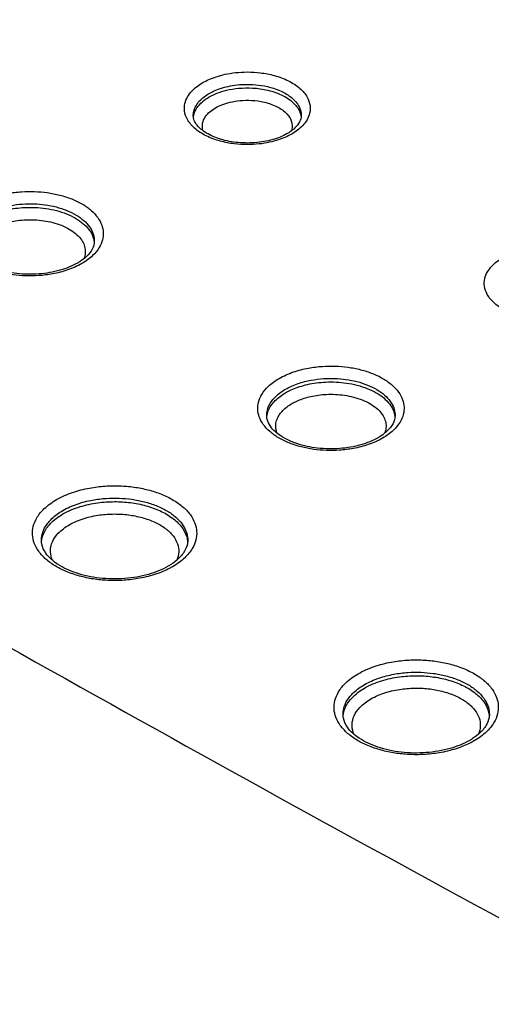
# Model space of a CAD drawing. Header units: inches. Extents: x 0 to 34, y 0 to 22.
# Tile 10 of 60: x 6.415 to 6.599, y 13.598 to 13.983. Entities that reach past the tile are written whole.
import ezdxf

# ---------------------------------------------------------------- set-up
doc = ezdxf.new("R2010")
doc.units = ezdxf.units.IN
doc.header["$LTSCALE"] = 1.87
doc.header["$MEASUREMENT"] = 0
doc.layers.get('0').update_dxf_attribs({"linetype": 'CONTINUOUS'})

msp = doc.modelspace()

# ---------------------------------------------------------------- linework, layer by layer
at = {"color": 7, "linetype": 'CONTINUOUS'}
for p, q in [((6.48239, 13.94569), (6.48239, 13.94572)), ((6.48021, 13.77961), (6.48021, 13.77961)), ((6.59806, 13.71157), (6.59806, 13.71156))]:
    msp.add_line(p, q, dxfattribs=at)
for points, knots in [([(5.99881, 14.47887), (6.10435, 14.43215), (6.31112, 14.33565), (6.61117, 14.17991), (6.89671, 14.01527), (7.16689, 13.84221), (7.33874, 13.7198), (7.42178, 13.65726)], [0, 0, 0, 0, 0.210285, 0.415611, 0.615769, 0.810602, 1, 1, 1, 1]), ([(6.01057, 13.97186), (6.09771, 13.91893), (6.30956, 13.79351), (6.65279, 13.60233), (6.91102, 13.46831), (7.04214, 13.4026)], [0, 0, 0, 0, 0.259527, 0.626647, 1, 1, 1, 1]), ([(6.48609, 13.95869), (6.48685, 13.95913), (6.48857, 13.95999), (6.49147, 13.9611), (6.49495, 13.96204), (6.49902, 13.96269), (6.50364, 13.96294), (6.50876, 13.96263), (6.5142, 13.96159), (6.5195, 13.95964), (6.52397, 13.95682), (6.52693, 13.95342), (6.52818, 13.94994), (6.52807, 13.94776), (6.52785, 13.9468)], [0, 0, 0, 0, 0.052119, 0.112848, 0.183283, 0.264139, 0.355385, 0.456146, 0.565753, 0.680959, 0.787545, 0.874277, 0.941866, 1, 1, 1, 1]), ([(6.4874, 13.93791), (6.48578, 13.93872), (6.48298, 13.94049), (6.48002, 13.94389), (6.47877, 13.94736), (6.47892, 13.95049), (6.48002, 13.95316), (6.48172, 13.9554), (6.48378, 13.95723), (6.4853, 13.95824), (6.48609, 13.95869)], [0, 0, 0, 0, 0.198733, 0.360448, 0.486469, 0.594862, 0.697714, 0.799417, 0.900499, 1, 1, 1, 1]), ([(6.48856, 13.95445), (6.48922, 13.95483), (6.49069, 13.95557), (6.49318, 13.95652), (6.49616, 13.95732), (6.49965, 13.95789), (6.50362, 13.9581), (6.50801, 13.95784), (6.51268, 13.95694), (6.51722, 13.95527), (6.52105, 13.95285), (6.52359, 13.94993), (6.5245, 13.94742), (6.52457, 13.94606), (6.52456, 13.94569)], [0, 0, 0, 0, 0.053903, 0.116716, 0.189571, 0.273212, 0.367602, 0.471833, 0.585221, 0.704347, 0.814498, 0.904161, 0.974069, 1, 1, 1, 1]), ([(6.48858, 13.95308), (6.48954, 13.95363), (6.49176, 13.95468), (6.49562, 13.95586), (6.5003, 13.95662), (6.50572, 13.95672), (6.51165, 13.95589), (6.51739, 13.95391), (6.52197, 13.95078), (6.524, 13.94764), (6.52438, 13.94596), (6.52443, 13.94568)], [0, 0, 0, 0, 0.081592, 0.179891, 0.296334, 0.429747, 0.578229, 0.734834, 0.873982, 0.979315, 1, 1, 1, 1]), ([(6.48257, 13.94743), (6.48274, 13.94822), (6.48336, 13.94971), (6.48481, 13.95163), (6.48658, 13.9532), (6.48789, 13.95407), (6.48856, 13.95445)], [0, 0, 0, 0, 0.253872, 0.504912, 0.754411, 1, 1, 1, 1]), ([(6.48379, 13.9488), (6.48438, 13.9497), (6.48586, 13.9513), (6.48765, 13.95254), (6.48858, 13.95308)], [0, 0, 0, 0, 0.498062, 1, 1, 1, 1]), ([(6.48614, 13.94004), (6.48589, 13.94094), (6.48581, 13.94283), (6.48695, 13.94537), (6.48879, 13.94736), (6.49028, 13.94839), (6.49106, 13.94884)], [0, 0, 0, 0, 0.256468, 0.502077, 0.750069, 1, 1, 1, 1]), ([(6.49106, 13.94884), (6.49186, 13.9493), (6.49371, 13.95017), (6.49692, 13.95116), (6.50083, 13.9518), (6.50536, 13.95188), (6.5103, 13.95119), (6.51359, 13.95005), (6.51517, 13.94923)], [0, 0, 0, 0, 0.111027, 0.244804, 0.403288, 0.584908, 0.787067, 1, 1, 1, 1]), ([(6.48247, 13.94537), (6.48249, 13.94553), (6.48269, 13.94675), (6.4832, 13.9479), (6.48379, 13.9488)], [0, 0, 0, 0, 0.133935, 1, 1, 1, 1]), ([(6.51897, 13.94644), (6.51979, 13.94555), (6.52099, 13.94369), (6.52111, 13.94124), (6.52083, 13.94011), (6.52077, 13.9399)], [0, 0, 0, 0, 0.506792, 0.910191, 1, 1, 1, 1]), ([(6.52456, 13.94569), (6.52455, 13.94488), (6.524, 13.94307), (6.52282, 13.94166), (6.52209, 13.94097)], [0, 0, 0, 0, 0.451153, 1, 1, 1, 1]), ([(6.52785, 13.9468), (6.52765, 13.94588), (6.52693, 13.94414), (6.52523, 13.94191), (6.52385, 13.94067), (6.52312, 13.94011)], [0, 0, 0, 0, 0.336517, 0.669274, 1, 1, 1, 1]), ([(6.48686, 13.93939), (6.48559, 13.94023), (6.48387, 13.94167), (6.48281, 13.94371), (6.48261, 13.94437)], [0, 0, 0, 0, 0.688414, 1, 1, 1, 1]), ([(6.50643, 13.93521), (6.50396, 13.93502), (6.49914, 13.93511), (6.49247, 13.93651), (6.48852, 13.9383), (6.48686, 13.93939)], [0, 0, 0, 0, 0.364906, 0.708661, 1, 1, 1, 1]), ([(6.51216, 13.93537), (6.51082, 13.93508), (6.50793, 13.93461), (6.50331, 13.93436), (6.49819, 13.93467), (6.49275, 13.93572), (6.48915, 13.93703), (6.4874, 13.93791)], [0, 0, 0, 0, 0.162467, 0.345813, 0.548276, 0.768513, 1, 1, 1, 1]), ([(6.52086, 13.93861), (6.5201, 13.93817), (6.51838, 13.93731), (6.51659, 13.93663), (6.51562, 13.93631)], [0, 0, 0, 0, 0.461847, 1, 1, 1, 1]), ([(6.39841, 13.91133), (6.40018, 13.91235), (6.40392, 13.91399), (6.40964, 13.91545), (6.41514, 13.91614), (6.42034, 13.91622), (6.42535, 13.91579), (6.43024, 13.91484), (6.43488, 13.91335), (6.43904, 13.91135), (6.4425, 13.90892), (6.44509, 13.90615), (6.44672, 13.90319), (6.44735, 13.90015), (6.44703, 13.89708), (6.44619, 13.89517), (6.44563, 13.89424)], [0, 0, 0, 0, 0.097827, 0.193956, 0.281583, 0.362769, 0.441996, 0.52199, 0.600568, 0.674679, 0.742115, 0.801926, 0.854521, 0.901726, 0.948108, 1, 1, 1, 1]), ([(6.40088, 13.90709), (6.40244, 13.90799), (6.40572, 13.90943), (6.41074, 13.91071), (6.41557, 13.91131), (6.42013, 13.91139), (6.42453, 13.91101), (6.42882, 13.91018), (6.43289, 13.90887), (6.43654, 13.90711), (6.43958, 13.90497), (6.44185, 13.90255), (6.44328, 13.89995), (6.4437, 13.89793), (6.44371, 13.89687), (6.44371, 13.89667)], [0, 0, 0, 0, 0.107237, 0.212615, 0.308666, 0.39765, 0.484482, 0.572157, 0.658284, 0.739517, 0.813436, 0.878998, 0.93665, 0.988388, 1, 1, 1, 1]), ([(6.4009, 13.90572), (6.40162, 13.90613), (6.4032, 13.90694), (6.40581, 13.90797), (6.40879, 13.90884), (6.41213, 13.90951), (6.41578, 13.90992), (6.4197, 13.91), (6.42378, 13.90971), (6.42789, 13.90901), (6.43186, 13.90786), (6.43548, 13.9063), (6.43859, 13.90436), (6.44104, 13.90213), (6.44274, 13.8997), (6.44341, 13.8978), (6.44358, 13.8968), (6.4436, 13.89666)], [0, 0, 0, 0, 0.051255, 0.108525, 0.172101, 0.241945, 0.317593, 0.398141, 0.482343, 0.568569, 0.654057, 0.735624, 0.810733, 0.878132, 0.937898, 0.991405, 1, 1, 1, 1]), ([(6.40338, 13.90148), (6.404, 13.90184), (6.40535, 13.90253), (6.4076, 13.90342), (6.41016, 13.90417), (6.41303, 13.90475), (6.41618, 13.90509), (6.41955, 13.90517), (6.42306, 13.90492), (6.42659, 13.90431), (6.43001, 13.90333), (6.43313, 13.90198), (6.435, 13.90082), (6.43583, 13.90018)], [0, 0, 0, 0, 0.063219, 0.133858, 0.212275, 0.298421, 0.391726, 0.491076, 0.594933, 0.701288, 0.806734, 0.907349, 1, 1, 1, 1]), ([(6.43583, 13.90018), (6.43658, 13.8996), (6.43791, 13.89839), (6.43894, 13.89692), (6.43932, 13.89617)], [0, 0, 0, 0, 0.530007, 1, 1, 1, 1]), ([(6.43034, 13.88537), (6.42765, 13.8846), (6.42201, 13.88365), (6.41353, 13.88381), (6.40565, 13.88546), (6.39929, 13.88835), (6.39525, 13.89174), (6.39394, 13.89441), (6.39371, 13.89539)], [0, 0, 0, 0, 0.20482, 0.418052, 0.619494, 0.791756, 0.926645, 1, 1, 1, 1]), ([(6.43932, 13.89617), (6.43965, 13.8955), (6.44015, 13.89412), (6.44025, 13.892), (6.43993, 13.89068), (6.4397, 13.89007)], [0, 0, 0, 0, 0.357761, 0.689931, 1, 1, 1, 1]), ([(6.4429, 13.89367), (6.44234, 13.89258), (6.44087, 13.89081), (6.43907, 13.88942), (6.4382, 13.88885)], [0, 0, 0, 0, 0.538066, 1, 1, 1, 1]), ([(6.43324, 13.88547), (6.43134, 13.88482), (6.42761, 13.88386), (6.4221, 13.88318), (6.41691, 13.8831), (6.41189, 13.88353), (6.40701, 13.88447), (6.40236, 13.88596), (6.39948, 13.88735), (6.39814, 13.88814)], [0, 0, 0, 0, 0.166645, 0.318549, 0.45929, 0.596633, 0.735307, 0.871526, 1, 1, 1, 1]), ([(6.6046, 13.86949), (6.60298, 13.87029), (6.60018, 13.87206), (6.59722, 13.87546), (6.59597, 13.87894), (6.59612, 13.88207), (6.59722, 13.88474), (6.59892, 13.88697), (6.60098, 13.88881), (6.6025, 13.88982), (6.60329, 13.89027)], [0, 0, 0, 0, 0.198733, 0.360448, 0.486469, 0.594862, 0.697714, 0.799417, 0.900499, 1, 1, 1, 1]), ([(6.51593, 13.8431), (6.5177, 13.84412), (6.52144, 13.84575), (6.52716, 13.84722), (6.53267, 13.8479), (6.53786, 13.84799), (6.54287, 13.84756), (6.54776, 13.84661), (6.55241, 13.84512), (6.55657, 13.84312), (6.56003, 13.84068), (6.56262, 13.83791), (6.56424, 13.83495), (6.56488, 13.83192), (6.56455, 13.82884), (6.56371, 13.82694), (6.56315, 13.826)], [0, 0, 0, 0, 0.097827, 0.193956, 0.281583, 0.362769, 0.441996, 0.52199, 0.600568, 0.674679, 0.742115, 0.801926, 0.854521, 0.901726, 0.948108, 1, 1, 1, 1]), ([(6.51567, 13.81991), (6.51445, 13.82063), (6.51227, 13.82217), (6.50968, 13.82493), (6.50805, 13.8279), (6.50742, 13.83093), (6.50774, 13.834), (6.50914, 13.83717), (6.51187, 13.84041), (6.51442, 13.84223), (6.51593, 13.8431)], [0, 0, 0, 0, 0.142364, 0.268631, 0.379664, 0.479317, 0.577234, 0.686783, 0.824092, 1, 1, 1, 1]), ([(6.51841, 13.83886), (6.51996, 13.83976), (6.52324, 13.84119), (6.52826, 13.84248), (6.5331, 13.84308), (6.53765, 13.84315), (6.54205, 13.84277), (6.54634, 13.84194), (6.55042, 13.84064), (6.55407, 13.83888), (6.5571, 13.83674), (6.55938, 13.83431), (6.5608, 13.83171), (6.56122, 13.8297), (6.56124, 13.82863), (6.56123, 13.82844)], [0, 0, 0, 0, 0.107237, 0.212615, 0.308666, 0.39765, 0.484482, 0.572157, 0.658284, 0.739517, 0.813436, 0.878998, 0.93665, 0.988388, 1, 1, 1, 1]), ([(6.51843, 13.83748), (6.51915, 13.8379), (6.52073, 13.8387), (6.52333, 13.83973), (6.52631, 13.84061), (6.52965, 13.84128), (6.53331, 13.84168), (6.53722, 13.84177), (6.5413, 13.84148), (6.54541, 13.84077), (6.54938, 13.83963), (6.55301, 13.83806), (6.55612, 13.83613), (6.55856, 13.8339), (6.56026, 13.83146), (6.56094, 13.82957), (6.5611, 13.82857), (6.56112, 13.82843)], [0, 0, 0, 0, 0.051255, 0.108525, 0.172101, 0.241945, 0.317593, 0.398141, 0.482343, 0.568569, 0.654057, 0.735624, 0.810733, 0.878132, 0.937898, 0.991405, 1, 1, 1, 1]), ([(6.51106, 13.82844), (6.51104, 13.82921), (6.51125, 13.83095), (6.51244, 13.83366), (6.51484, 13.8365), (6.51708, 13.8381), (6.51841, 13.83886)], [0, 0, 0, 0, 0.174125, 0.388075, 0.656251, 1, 1, 1, 1]), ([(6.51168, 13.83038), (6.51197, 13.83113), (6.51275, 13.83258), (6.51434, 13.83448), (6.51626, 13.83613), (6.51769, 13.83706), (6.51843, 13.83748)], [0, 0, 0, 0, 0.24118, 0.489199, 0.743196, 1, 1, 1, 1]), ([(6.5209, 13.83325), (6.52152, 13.8336), (6.52288, 13.8343), (6.52512, 13.83518), (6.52769, 13.83594), (6.53056, 13.83651), (6.53371, 13.83686), (6.53707, 13.83693), (6.54058, 13.83669), (6.54412, 13.83608), (6.54753, 13.83509), (6.55065, 13.83375), (6.55252, 13.83258), (6.55336, 13.83194)], [0, 0, 0, 0, 0.063219, 0.133858, 0.212275, 0.298421, 0.391726, 0.491076, 0.594933, 0.701288, 0.806734, 0.907349, 1, 1, 1, 1]), ([(6.51502, 13.82195), (6.51489, 13.82231), (6.51461, 13.82336), (6.51452, 13.82515), (6.51502, 13.82718), (6.51601, 13.82903), (6.51739, 13.83066), (6.51848, 13.8316), (6.51906, 13.83204)], [0, 0, 0, 0, 0.099654, 0.278534, 0.453383, 0.630771, 0.813188, 1, 1, 1, 1]), ([(6.55336, 13.83194), (6.55411, 13.83137), (6.55543, 13.83016), (6.55646, 13.82869), (6.55684, 13.82794)], [0, 0, 0, 0, 0.530007, 1, 1, 1, 1]), ([(6.54787, 13.81714), (6.54518, 13.81637), (6.53954, 13.81542), (6.53105, 13.81558), (6.52318, 13.81722), (6.51681, 13.82011), (6.51278, 13.82351), (6.51147, 13.82618), (6.51123, 13.82715)], [0, 0, 0, 0, 0.20482, 0.418052, 0.619494, 0.791756, 0.926645, 1, 1, 1, 1]), ([(6.55684, 13.82794), (6.55718, 13.82727), (6.55767, 13.82589), (6.55777, 13.82377), (6.55746, 13.82245), (6.55723, 13.82184)], [0, 0, 0, 0, 0.357761, 0.689931, 1, 1, 1, 1]), ([(6.56042, 13.82543), (6.55986, 13.82434), (6.5584, 13.82258), (6.5566, 13.82119), (6.55573, 13.82061)], [0, 0, 0, 0, 0.538066, 1, 1, 1, 1]), ([(6.55077, 13.81724), (6.54886, 13.81659), (6.54513, 13.81563), (6.53963, 13.81494), (6.53443, 13.81486), (6.52942, 13.81529), (6.52453, 13.81624), (6.51989, 13.81773), (6.517, 13.81912), (6.51567, 13.81991)], [0, 0, 0, 0, 0.166645, 0.318549, 0.45929, 0.596633, 0.735307, 0.871526, 1, 1, 1, 1]), ([(6.00228, 13.81458), (6.06888, 13.77463), (6.26073, 13.66174), (6.49477, 13.53137), (6.66268, 13.442), (6.70276, 13.4209)], [0, 0, 0, 0, 0.289925, 0.830932, 1, 1, 1, 1]), ([(6.42893, 13.79572), (6.43092, 13.79687), (6.43515, 13.79872), (6.4416, 13.80036), (6.44781, 13.80112), (6.45363, 13.80121), (6.45922, 13.80072), (6.46468, 13.79966), (6.46986, 13.79799), (6.47451, 13.79576), (6.47838, 13.79304), (6.48129, 13.78996), (6.48312, 13.78666), (6.48386, 13.78328), (6.48353, 13.77984), (6.48261, 13.77769), (6.48199, 13.77664)], [0, 0, 0, 0, 0.098258, 0.195379, 0.283559, 0.364638, 0.443463, 0.523075, 0.6014, 0.675339, 0.742642, 0.802314, 0.854714, 0.901647, 0.947887, 1, 1, 1, 1]), ([(6.42482, 13.77243), (6.42377, 13.77335), (6.42195, 13.77528), (6.42012, 13.77858), (6.41938, 13.78196), (6.41971, 13.7854), (6.42124, 13.78899), (6.42432, 13.79267), (6.42722, 13.79473), (6.42893, 13.79572)], [0, 0, 0, 0, 0.146378, 0.274921, 0.390051, 0.503479, 0.631317, 0.792968, 1, 1, 1, 1]), ([(6.4314, 13.79148), (6.43318, 13.79251), (6.43695, 13.79415), (6.4427, 13.79562), (6.44823, 13.7963), (6.45341, 13.79637), (6.4584, 13.79594), (6.46326, 13.79499), (6.46787, 13.79351), (6.47202, 13.79152), (6.47547, 13.7891), (6.47806, 13.78635), (6.47968, 13.78341), (6.48019, 13.78111), (6.48021, 13.77987), (6.48021, 13.77961)], [0, 0, 0, 0, 0.107615, 0.213912, 0.310399, 0.399108, 0.485352, 0.572462, 0.658165, 0.739069, 0.812711, 0.878003, 0.93534, 0.986692, 1, 1, 1, 1]), ([(6.43143, 13.79011), (6.43353, 13.79132), (6.43801, 13.79317), (6.44486, 13.79463), (6.45149, 13.79507), (6.45781, 13.79468), (6.46385, 13.7935), (6.46942, 13.79153), (6.47415, 13.78883), (6.47769, 13.78554), (6.47956, 13.78232), (6.48003, 13.78029), (6.48011, 13.77959)], [0, 0, 0, 0, 0.130769, 0.258268, 0.375358, 0.487161, 0.598094, 0.705445, 0.803462, 0.889033, 0.962375, 1, 1, 1, 1]), ([(6.42303, 13.77961), (6.42302, 13.78046), (6.42324, 13.7824), (6.42456, 13.78548), (6.4273, 13.78876), (6.42988, 13.7906), (6.4314, 13.79148)], [0, 0, 0, 0, 0.166684, 0.381215, 0.652485, 1, 1, 1, 1]), ([(6.42395, 13.78252), (6.42457, 13.78394), (6.4267, 13.78692), (6.42965, 13.78908), (6.43143, 13.79011)], [0, 0, 0, 0, 0.428118, 1, 1, 1, 1]), ([(6.4339, 13.78587), (6.43574, 13.78693), (6.43966, 13.78856), (6.44566, 13.78984), (6.45149, 13.79023), (6.45704, 13.78989), (6.46234, 13.78885), (6.46723, 13.78713), (6.47138, 13.78475), (6.47449, 13.78187), (6.47582, 13.77959), (6.4762, 13.77845)], [0, 0, 0, 0, 0.135245, 0.267804, 0.389642, 0.505931, 0.62125, 0.732836, 0.834739, 0.923719, 1, 1, 1, 1]), ([(6.42704, 13.77283), (6.42669, 13.77385), (6.42635, 13.77604), (6.42723, 13.77954), (6.42868, 13.78157), (6.42962, 13.78256)], [0, 0, 0, 0, 0.303833, 0.616336, 1, 1, 1, 1]), ([(6.46489, 13.76652), (6.46184, 13.76565), (6.45546, 13.76458), (6.44586, 13.76475), (6.43693, 13.76662), (6.42967, 13.76991), (6.42497, 13.77388), (6.42344, 13.77709), (6.42318, 13.77833)], [0, 0, 0, 0, 0.202486, 0.412995, 0.612216, 0.783541, 0.919168, 1, 1, 1, 1]), ([(6.47925, 13.77605), (6.4786, 13.77479), (6.47687, 13.7727), (6.47474, 13.77106), (6.47367, 13.77037)], [0, 0, 0, 0, 0.527489, 1, 1, 1, 1]), ([(6.4762, 13.77845), (6.47655, 13.77743), (6.47689, 13.77523), (6.47635, 13.77308), (6.4759, 13.77206)], [0, 0, 0, 0, 0.492966, 1, 1, 1, 1]), ([(6.46801, 13.76669), (6.46586, 13.76595), (6.46164, 13.76488), (6.45543, 13.76412), (6.44962, 13.76403), (6.44402, 13.76452), (6.43857, 13.76558), (6.43338, 13.76724), (6.42873, 13.76948), (6.42601, 13.77139), (6.42482, 13.77243)], [0, 0, 0, 0, 0.15072, 0.287562, 0.413387, 0.535714, 0.659261, 0.78081, 0.895555, 1, 1, 1, 1]), ([(6.54678, 13.72767), (6.54877, 13.72883), (6.553, 13.73067), (6.55945, 13.73232), (6.56566, 13.73308), (6.57148, 13.73316), (6.57707, 13.73267), (6.58253, 13.73161), (6.58771, 13.72995), (6.59236, 13.72772), (6.59624, 13.725), (6.59914, 13.72191), (6.60097, 13.71862), (6.60171, 13.71524), (6.60138, 13.7118), (6.60046, 13.70965), (6.59984, 13.70859)], [0, 0, 0, 0, 0.098258, 0.195379, 0.283559, 0.364638, 0.443463, 0.523075, 0.6014, 0.675339, 0.742642, 0.802314, 0.854714, 0.901647, 0.947887, 1, 1, 1, 1]), ([(6.54267, 13.70439), (6.54162, 13.70531), (6.5398, 13.70723), (6.53797, 13.71053), (6.53723, 13.71391), (6.53756, 13.71735), (6.5391, 13.72094), (6.54217, 13.72462), (6.54507, 13.72669), (6.54678, 13.72767)], [0, 0, 0, 0, 0.146378, 0.274921, 0.390051, 0.503479, 0.631317, 0.792968, 1, 1, 1, 1]), ([(6.54926, 13.72344), (6.55103, 13.72446), (6.5548, 13.72611), (6.56055, 13.72757), (6.56608, 13.72825), (6.57126, 13.72832), (6.57625, 13.72789), (6.58111, 13.72694), (6.58573, 13.72546), (6.58987, 13.72347), (6.59332, 13.72105), (6.59591, 13.7183), (6.59754, 13.71537), (6.59804, 13.71306), (6.59806, 13.71182), (6.59806, 13.71157)], [0, 0, 0, 0, 0.107615, 0.213912, 0.310399, 0.399108, 0.485352, 0.572462, 0.658165, 0.739069, 0.812711, 0.878003, 0.93534, 0.986692, 1, 1, 1, 1]), ([(6.54928, 13.72206), (6.55138, 13.72328), (6.55586, 13.72513), (6.56271, 13.72659), (6.56934, 13.72703), (6.57566, 13.72664), (6.58171, 13.72546), (6.58727, 13.72349), (6.592, 13.72078), (6.59554, 13.7175), (6.59741, 13.71428), (6.59788, 13.71224), (6.59796, 13.71154)], [0, 0, 0, 0, 0.130769, 0.258268, 0.375358, 0.487161, 0.598094, 0.705445, 0.803462, 0.889033, 0.962375, 1, 1, 1, 1]), ([(6.54088, 13.71156), (6.54087, 13.71241), (6.54109, 13.71435), (6.54241, 13.71744), (6.54515, 13.72072), (6.54773, 13.72256), (6.54926, 13.72344)], [0, 0, 0, 0, 0.166684, 0.381215, 0.652485, 1, 1, 1, 1]), ([(6.5418, 13.71448), (6.54242, 13.71589), (6.54455, 13.71887), (6.5475, 13.72103), (6.54928, 13.72206)], [0, 0, 0, 0, 0.428118, 1, 1, 1, 1]), ([(6.55175, 13.71782), (6.55359, 13.71889), (6.55751, 13.72051), (6.56351, 13.72179), (6.56934, 13.72218), (6.57489, 13.72184), (6.58019, 13.72081), (6.58508, 13.71908), (6.58923, 13.71671), (6.59234, 13.71383), (6.59367, 13.71154), (6.59406, 13.7104)], [0, 0, 0, 0, 0.135245, 0.267804, 0.389642, 0.505931, 0.62125, 0.732836, 0.834739, 0.923719, 1, 1, 1, 1]), ([(6.54489, 13.70478), (6.54454, 13.7058), (6.5442, 13.708), (6.54508, 13.7115), (6.54653, 13.71353), (6.54747, 13.71452)], [0, 0, 0, 0, 0.303833, 0.616336, 1, 1, 1, 1]), ([(6.58274, 13.69848), (6.57969, 13.69761), (6.57331, 13.69653), (6.56371, 13.69671), (6.55478, 13.69857), (6.54752, 13.70187), (6.54282, 13.70584), (6.54129, 13.70904), (6.54103, 13.71028)], [0, 0, 0, 0, 0.202486, 0.412995, 0.612216, 0.783541, 0.919168, 1, 1, 1, 1]), ([(6.59406, 13.7104), (6.5944, 13.70938), (6.59474, 13.70719), (6.5942, 13.70503), (6.59376, 13.70402)], [0, 0, 0, 0, 0.492966, 1, 1, 1, 1]), ([(6.5971, 13.708), (6.59645, 13.70674), (6.59472, 13.70465), (6.59259, 13.70301), (6.59153, 13.70233)], [0, 0, 0, 0, 0.527489, 1, 1, 1, 1]), ([(6.58586, 13.69865), (6.58371, 13.69791), (6.57949, 13.69683), (6.57329, 13.69607), (6.56747, 13.69599), (6.56187, 13.69647), (6.55642, 13.69754), (6.55123, 13.6992), (6.54658, 13.70143), (6.54386, 13.70334), (6.54267, 13.70439)], [0, 0, 0, 0, 0.15072, 0.287562, 0.413387, 0.535714, 0.659261, 0.78081, 0.895555, 1, 1, 1, 1])]:
    msp.add_open_spline(points, degree=3, knots=knots, dxfattribs=at)
for points in [[(6.51517, 13.94923), (6.51658, 13.94851), (6.5179, 13.94761), (6.51897, 13.94644)], [(6.48239, 13.94572), (6.48238, 13.9463), (6.48244, 13.94687), (6.48257, 13.94743)], [(6.48261, 13.94437), (6.48248, 13.9448), (6.4824, 13.94525), (6.48239, 13.94569)], [(6.52443, 13.94568), (6.52446, 13.94551), (6.52448, 13.94535), (6.52449, 13.94518)], [(6.51911, 13.93879), (6.51734, 13.93776), (6.51541, 13.937), (6.51343, 13.93644)], [(6.52022, 13.93948), (6.51986, 13.93923), (6.51949, 13.939), (6.51911, 13.93879)], [(6.52209, 13.94097), (6.52151, 13.94042), (6.52088, 13.93993), (6.52022, 13.93948)], [(6.52312, 13.94011), (6.5224, 13.93956), (6.52165, 13.93906), (6.52086, 13.93861)], [(6.51343, 13.93644), (6.51114, 13.93578), (6.5088, 13.93539), (6.50643, 13.93521)], [(6.51562, 13.93631), (6.51448, 13.93593), (6.51333, 13.93562), (6.51216, 13.93537)], [(6.44371, 13.89667), (6.44369, 13.89563), (6.44338, 13.8946), (6.4429, 13.89367)], [(6.4436, 13.89666), (6.44362, 13.89653), (6.44363, 13.8964), (6.44364, 13.89627)], [(6.44563, 13.89424), (6.44492, 13.89307), (6.44404, 13.89202), (6.44305, 13.89108)], [(6.43709, 13.88816), (6.43498, 13.88694), (6.43269, 13.88604), (6.43034, 13.88537)], [(6.43884, 13.88799), (6.43707, 13.88696), (6.43518, 13.88614), (6.43324, 13.88547)], [(6.4382, 13.88885), (6.43784, 13.88861), (6.43746, 13.88838), (6.43709, 13.88816)], [(6.44305, 13.89108), (6.44178, 13.88988), (6.44035, 13.88886), (6.43884, 13.88799)], [(6.51114, 13.82818), (6.51122, 13.82893), (6.51141, 13.82968), (6.51168, 13.83038)], [(6.51906, 13.83204), (6.51965, 13.83248), (6.52027, 13.83288), (6.5209, 13.83325)], [(6.51123, 13.82715), (6.51113, 13.82758), (6.51107, 13.82801), (6.51106, 13.82844)], [(6.56123, 13.82844), (6.56121, 13.8274), (6.5609, 13.82637), (6.56042, 13.82543)], [(6.56315, 13.826), (6.56245, 13.82484), (6.56156, 13.82379), (6.56057, 13.82285)], [(6.56112, 13.82843), (6.56114, 13.8283), (6.56116, 13.82817), (6.56117, 13.82803)], [(6.56057, 13.82285), (6.55931, 13.82164), (6.55787, 13.82062), (6.55636, 13.81975)], [(6.55461, 13.81993), (6.55251, 13.81871), (6.55022, 13.81781), (6.54787, 13.81714)], [(6.55636, 13.81975), (6.55459, 13.81873), (6.55271, 13.8179), (6.55077, 13.81724)], [(6.55573, 13.82061), (6.55536, 13.82037), (6.55499, 13.82014), (6.55461, 13.81993)], [(6.42962, 13.78256), (6.43086, 13.78388), (6.43234, 13.78497), (6.4339, 13.78587)], [(6.42318, 13.77833), (6.42309, 13.77875), (6.42304, 13.77918), (6.42303, 13.77961)], [(6.42309, 13.77925), (6.42319, 13.78038), (6.42349, 13.78149), (6.42395, 13.78252)], [(6.48021, 13.77961), (6.48018, 13.77838), (6.47982, 13.77715), (6.47925, 13.77605)], [(6.48011, 13.77959), (6.48013, 13.77941), (6.48015, 13.77923), (6.48016, 13.77905)], [(6.48199, 13.77664), (6.4812, 13.77531), (6.4802, 13.77411), (6.47908, 13.77304)], [(6.42716, 13.7725), (6.42711, 13.77261), (6.42707, 13.77272), (6.42704, 13.77283)], [(6.47908, 13.77304), (6.47765, 13.77167), (6.47602, 13.77051), (6.47431, 13.76952)], [(6.47256, 13.76969), (6.47016, 13.76831), (6.46756, 13.76728), (6.46489, 13.76652)], [(6.47297, 13.76879), (6.47138, 13.76797), (6.46971, 13.76727), (6.46801, 13.76669)], [(6.47367, 13.77037), (6.47331, 13.77014), (6.47294, 13.76991), (6.47256, 13.76969)], [(6.47431, 13.76952), (6.47387, 13.76926), (6.47342, 13.76902), (6.47297, 13.76879)], [(6.54095, 13.71121), (6.54104, 13.71233), (6.54134, 13.71344), (6.5418, 13.71448)], [(6.54747, 13.71452), (6.54871, 13.71584), (6.55019, 13.71692), (6.55175, 13.71782)], [(6.54103, 13.71028), (6.54095, 13.7107), (6.54089, 13.71113), (6.54088, 13.71156)], [(6.59806, 13.71156), (6.59803, 13.71033), (6.59767, 13.70911), (6.5971, 13.708)], [(6.59796, 13.71154), (6.59798, 13.71136), (6.598, 13.71118), (6.59801, 13.71101)], [(6.59984, 13.70859), (6.59906, 13.70726), (6.59805, 13.70606), (6.59693, 13.70499)], [(6.54501, 13.70446), (6.54497, 13.70456), (6.54493, 13.70467), (6.54489, 13.70478)], [(6.59693, 13.70499), (6.5955, 13.70362), (6.59387, 13.70246), (6.59216, 13.70147)], [(6.59041, 13.70165), (6.58802, 13.70026), (6.58541, 13.69924), (6.58274, 13.69848)], [(6.59082, 13.70074), (6.58923, 13.69992), (6.58756, 13.69923), (6.58586, 13.69865)], [(6.59153, 13.70233), (6.59116, 13.70209), (6.59079, 13.70186), (6.59041, 13.70165)], [(6.59216, 13.70147), (6.59172, 13.70122), (6.59128, 13.70098), (6.59082, 13.70074)]]:
    msp.add_open_spline(points, degree=3, dxfattribs=at)

doc.saveas('drawing.dxf')
